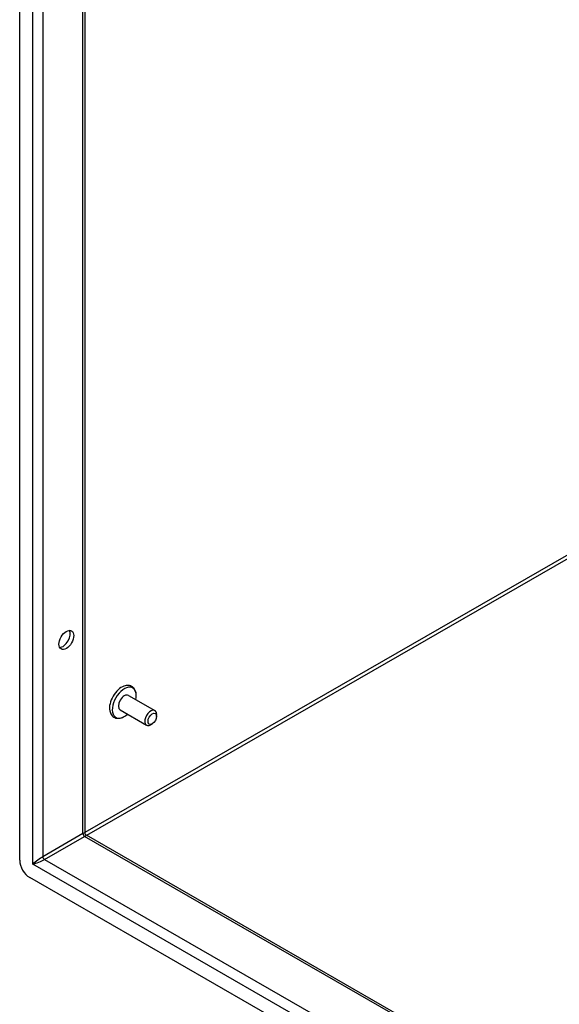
# Model space of a CAD drawing. Header units: inches. Extents: x 16 to 202, y 11 to 132.
# Tile 41 of 56: x 172 to 180, y 66 to 80. Entities that reach past the tile are written whole.
import ezdxf

# ---------------------------------------------------------------- set-up
doc = ezdxf.new("R2010")
doc.units = ezdxf.units.IN
doc.header["$MEASUREMENT"] = 0
doc.layers.add('Visible Edges(ANSI)', color=7, linetype='Continuous', lineweight=25)
doc.layers.add('Visible Tangent Edges(ANSI)', color=7, linetype='Continuous', lineweight=25)

msp = doc.modelspace()

# ---------------------------------------------------------------- linework, layer by layer
at = {"layer": 'Visible Edges(ANSI)'}
for p, q in [((172.173, 68.478), (172.173, 91.846)), ((173.079, 91.243), (173.079, 68.857)), ((173.682, 70.767), (174.049, 70.555)), ((173.566, 70.565), (173.933, 70.354)), ((174.073, 70.476), (174.073, 70.502)), ((174.014, 70.373), (173.991, 70.36)), ((173.094, 68.83), (192.453, 57.682)), ((192.523, 56.598), (172.312, 68.237))]:
    msp.add_line(p, q, dxfattribs=at)
at = {"layer": 'Visible Edges(ANSI)', "flags": 128}
for points in [[(173.79, 70.775), (173.788, 70.791), (173.785, 70.806), (173.781, 70.822), (173.775, 70.836), (173.768, 70.85), (173.759, 70.862), (173.749, 70.874), (173.738, 70.884), (173.725, 70.892), (173.711, 70.898), (173.696, 70.902), (173.681, 70.905), (173.665, 70.905), (173.65, 70.904), (173.635, 70.901), (173.619, 70.896)], [(173.423, 70.554), (173.426, 70.539), (173.431, 70.524), (173.438, 70.51), (173.446, 70.497), (173.455, 70.485), (173.467, 70.474), (173.479, 70.465), (173.493, 70.458), (173.507, 70.453), (173.522, 70.45), (173.537, 70.449), (173.553, 70.45), (173.568, 70.452), (173.583, 70.456), (173.598, 70.461), (173.613, 70.468)], [(173.094, 68.83), (173.088, 68.835), (173.083, 68.842), (173.08, 68.85), (173.079, 68.857)]]:
    msp.add_lwpolyline(points, dxfattribs=at)
at = {"layer": 'Visible Edges(ANSI)'}
for centre, major_axis in [((172.82, 71.537), (-0.072, -0.126)), ((174.013, 70.442), (-0.0422, -0.0734))]:
    msp.add_ellipse(centre, major_axis=major_axis, ratio=0.578093, dxfattribs=at)
for centre, major_axis, start_param, end_param in [((172.772, 71.565), (-0.072, -0.126), 0.337331, 2.804262), ((173.587, 70.687), (-0.119, -0.206), 3.733101, 5.691677), ((173.624, 70.666), (0.118, 0.204), 5.228097, 10.479866), ((173.624, 70.666), (-0.058, -0.101), 3.141593, 6.283185), ((173.991, 70.454), (0.058, 0.101), 5.495853, 10.21211), ((172.312, 68.398), (-0.098, 0.171), 0.787332, 2.358128)]:
    msp.add_ellipse(centre, major_axis=major_axis, ratio=0.578093, start_param=start_param, end_param=end_param, dxfattribs=at)
at = {"layer": 'Visible Tangent Edges(ANSI)'}
for p, q in [((172.354, 68.422), (172.354, 91.694)), ((172.494, 91.579), (172.494, 68.528)), ((173.05, 68.848), (173.05, 91.259)), ((180.923, 73.379), (173.079, 68.862)), ((173.103, 68.826), (180.944, 73.341)), ((173.05, 68.848), (172.494, 68.528)), ((172.516, 68.49), (173.072, 68.81)), ((192.453, 57.649), (173.072, 68.81)), ((172.516, 68.49), (192.453, 57.009)), ((192.482, 56.831), (172.354, 68.422))]:
    msp.add_line(p, q, dxfattribs=at)
for centre, major_axis, ratio, start_param, end_param in [((172.98, 68.782), (-0.0986, -0.0765), 0.115347, 3.052378, 3.837777), ((173.072, 68.835), (-0.0155, 0.0269), 0.578093, 0.787332, 2.358128), ((172.98, 68.782), (0.115, 0.047), 0.112147, 5.58637, 6.369835), ((172.424, 68.462), (-0.0986, -0.0765), 0.115347, 3.837777, 5.408573), ((172.424, 68.462), (0.115, 0.047), 0.112147, 4.015574, 5.58637), ((172.516, 68.515), (-0.0155, 0.0269), 0.578093, 0.787332, 2.358128)]:
    msp.add_ellipse(centre, major_axis=major_axis, ratio=ratio, start_param=start_param, end_param=end_param, dxfattribs=at)

doc.saveas('drawing.dxf')
